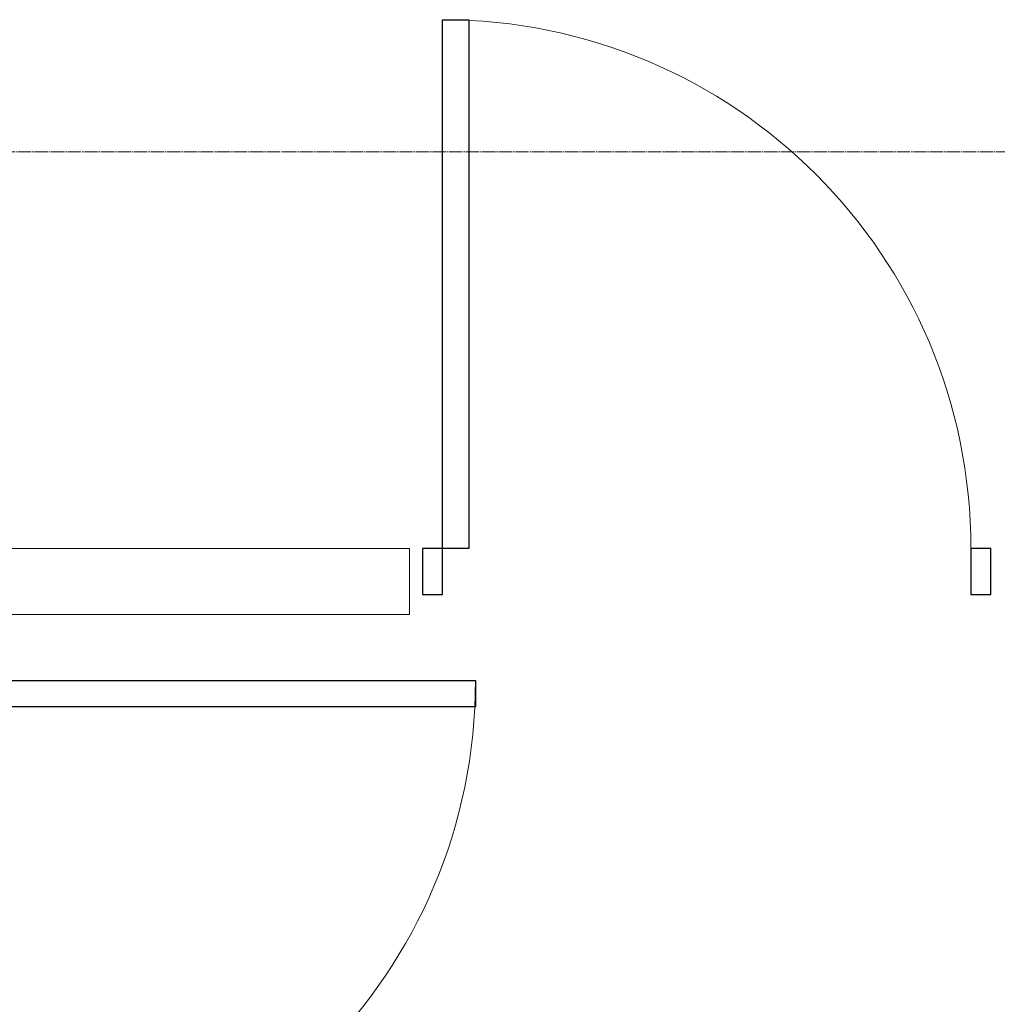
# Model space of a CAD drawing. Header units: millimetres. Extents: x 5617 to 109486, y 7718 to 230949.
# Tile 45 of 55: x 70690 to 72170, y 72910 to 74400. Entities that reach past the tile are written whole.
import ezdxf

# ---------------------------------------------------------------- set-up
doc = ezdxf.new("R2010")
doc.units = ezdxf.units.MM
doc.linetypes.add('ADSK_Линия сетки', pattern=[25, 20, -2.5, 0, -2.5])
for name, color, linetype, lineweight in [('Двери', 7, 'Continuous', 18), ('Оси', 7, 'Continuous', 9), ('Стены', 7, 'Continuous', 18)]:
    doc.layers.add(name, color=color, linetype=linetype, lineweight=lineweight)

# ---------------------------------------------------------------- blocks, each defined once
blk = doc.blocks.new('A_DOR_Door - Вн_3_Одинарная_900x2100-3114584-МКСС_K3_L23__76_050_')
at = {"layer": 'Двери', "color": 254, "lineweight": 30, "true_color": 0xcccccc}
for p, q in [((-400, 50), (-400, 850)), ((-400, 850), (-360, 850)), ((-400, 50), (-400, 850)), ((-360, 850), (-360, 50)), ((-430, 50), (-430, -20)), ((-400, 50), (-430, 50)), ((-360, 50), (-400, 50)), ((-400, -20), (-400, 50)), ((430, 50), (400, 50)), ((400, 50), (400, -20)), ((430, -20), (430, 50)), ((-430, -20), (-400, -20)), ((400, -20), (430, -20))]:
    blk.add_line(p, q, dxfattribs=at)
at = {"layer": 'Двери', "color": 254, "lineweight": 9, "true_color": 0xe5e5e5}
blk.add_arc((-400, 50), 800, 360, 90, dxfattribs=at)
blk = doc.blocks.new('135_SLK_K3_AR_rvt-1-МКСС_K3_L23__76_050_')
at = {"layer": 'Стены', "color": 254, "true_color": 0xcccccc}
for p, q in [((117000, 73600), (117700, 73600)), ((117700, 73500), (117700, 73600)), ((117700, 73500), (117000, 73500))]:
    blk.add_line(p, q, dxfattribs=at)
at = {"layer": 'Двери', "color": 254, "lineweight": 18, "true_color": 0xe5e5e5}
blk.add_blockref('A_DOR_Door - Вн_3_Одинарная_900x2100-3114584-МКСС_K3_L23__76_050_', (118150, 73550), dxfattribs=at)
at = {"layer": 'Двери', "color": 254, "lineweight": 18, "true_color": 0xe5e5e5, "rotation": 270}
blk.add_blockref('A_DOR_Door - Вн_3_Одинарная_900x2100-3114584-МКСС_K3_L23__76_050_', (116950, 73000), dxfattribs=at)

msp = doc.modelspace()

# ---------------------------------------------------------------- linework, layer by layer
at = {"layer": 'Оси', "linetype": 'ADSK_Линия сетки'}
msp.add_line((75100.1, 74200), (25833.1, 74200), dxfattribs=at)

# ---------------------------------------------------------------- block references
at = {"lineweight": 5}
msp.add_blockref('135_SLK_K3_AR_rvt-1-МКСС_K3_L23__76_050_', (-46419.9, 0), dxfattribs=at)

doc.saveas('drawing.dxf')
